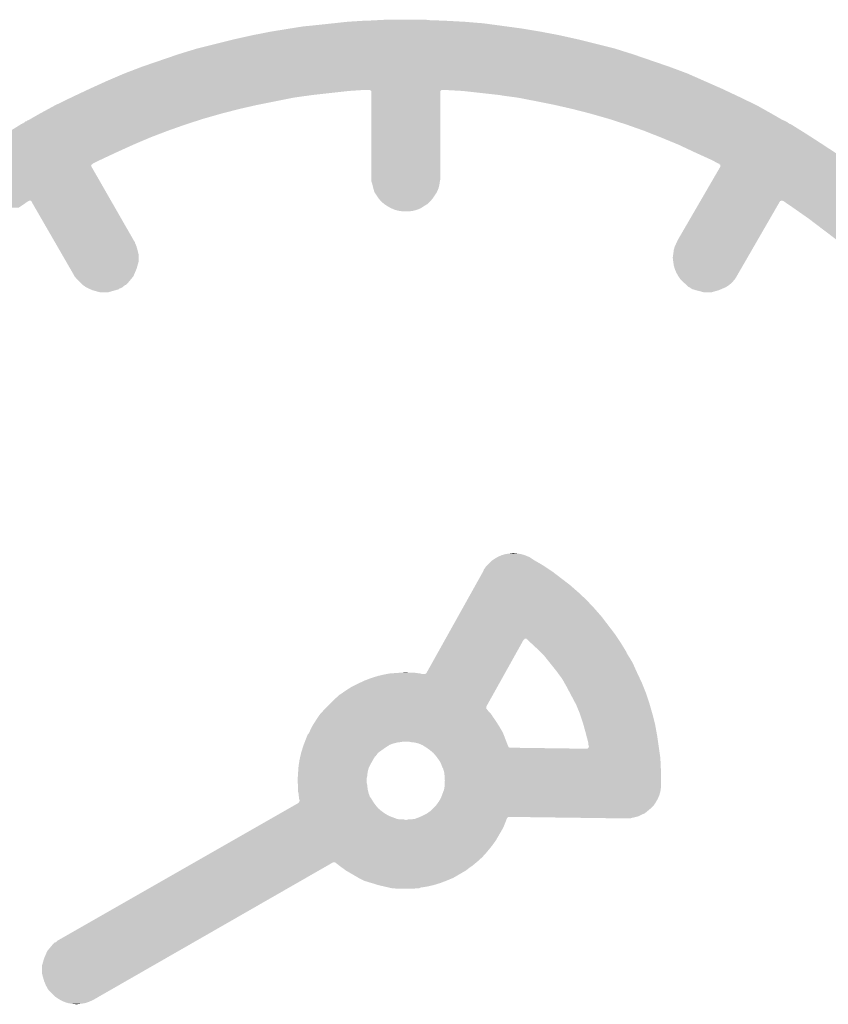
# Model space of a CAD drawing. Extents: x -1.3 to 24.2, y -3.9 to 39.2.
# Tile 22 of 34: x 9.5 to 13.5, y 14.1 to 19. Entities that reach past the tile are written whole.
import ezdxf

# ---------------------------------------------------------------- set-up
doc = ezdxf.new("R2010")
doc.units = 0
doc.layers.add('PRESSURE_24_CLICK_V100_GTO', color=14, linetype='CONTINUOUS')

msp = doc.modelspace()

# ---------------------------------------------------------------- linework, layer by layer
at = {"layer": 'PRESSURE_24_CLICK_V100_GTO'}
for points in [[(10.72134, 18.92808), (10.81532, 18.94332), (12.04468, 18.92808), (11.95324, 18.94332)], [(10.81532, 18.94332), (10.878818, 18.95348), (11.95324, 18.94332), (11.878056, 18.95348)], [(10.878818, 18.95348), (10.90676, 18.95602), (11.878056, 18.95348), (11.85926, 18.95602)], [(10.90676, 18.95602), (11.00328, 18.96618), (11.85926, 18.95602), (11.784076, 18.96618)], [(11.00328, 18.96618), (11.026774, 18.96872), (11.784076, 18.96618), (11.76528, 18.96872)], [(11.026774, 18.96872), (11.09726, 18.97634), (11.76528, 18.96872), (11.6713, 18.97634)], [(11.09726, 18.97634), (11.178538, 18.98142), (11.6713, 18.97634), (11.57732, 18.98142)], [(11.19124, 18.98142), (11.239498, 18.98396), (11.57732, 18.98142), (11.5062, 18.98396)], [(11.239498, 18.98396), (11.287758, 18.9865), (11.503662, 18.98396), (11.4808, 18.9865)], [(10.53846, 18.88998), (10.6299, 18.9103), (12.2301, 18.88998), (12.13866, 18.9103)], [(10.6299, 18.9103), (10.72134, 18.92808), (12.13866, 18.9103), (12.04468, 18.92808)], [(10.26414, 18.81632), (10.35558, 18.84426), (12.50188, 18.81632), (12.412978, 18.84426)], [(10.35558, 18.84426), (10.53846, 18.88998), (12.412978, 18.84426), (12.2301, 18.88998)], [(10.08634, 18.75536), (10.26414, 18.81632), (12.67968, 18.75536), (12.50188, 18.81632)], [(9.99998, 18.72234), (10.08634, 18.75536), (12.768578, 18.72234), (12.67968, 18.75536)], [(9.91108, 18.68424), (9.99998, 18.72234), (12.85494, 18.68424), (12.768578, 18.72234)], [(9.82726, 18.64614), (9.91108, 18.68424), (12.9413, 18.64614), (12.85494, 18.68424)], [(9.662318, 18.5674), (9.73566, 18.60296), (10.65276, 18.5674), (10.830562, 18.60296)], [(9.73566, 18.60296), (9.7409, 18.6055), (10.830562, 18.60296), (10.848848, 18.6055)], [(9.7409, 18.6055), (9.76249, 18.61566), (10.848848, 18.6055), (10.922, 18.61566)], [(9.76249, 18.61566), (9.80567, 18.63598), (10.922, 18.61566), (11.10488, 18.63598)], [(9.80567, 18.63598), (9.816464, 18.64106), (11.10488, 18.63598), (11.18108, 18.64106)], [(9.816464, 18.64106), (9.82726, 18.64614), (12.952096, 18.64106), (12.9413, 18.64614)], [(11.209, 18.641054), (11.208998, 18.64106), (11.559534, 18.641054), (11.572242, 18.64106)], [(11.20902, 18.638542), (11.209, 18.641054), (11.557024, 18.638542), (11.559534, 18.641054)], [(11.211538, 18.63852), (11.20902, 18.638542), (11.557002, 18.63852), (11.557024, 18.638542)], [(11.21156, 18.636002), (11.211538, 18.63852), (11.554486, 18.636002), (11.557002, 18.63852)], [(11.214078, 18.63598), (11.21156, 18.636002), (11.554464, 18.63598), (11.554486, 18.636002)], [(11.21408, 18.635974), (11.214078, 18.63598), (11.55446, 18.635974), (11.554464, 18.63598)], [(11.2141, 18.204178), (11.21408, 18.635974), (11.55446, 18.204178), (11.55446, 18.635974)], [(11.66368, 18.63598), (11.572242, 18.64106), (12.96289, 18.63598), (12.952096, 18.64106)], [(11.84656, 18.61566), (11.66368, 18.63598), (13.00607, 18.61566), (12.96289, 18.63598)], [(11.859262, 18.61312), (11.84656, 18.61566), (13.011468, 18.61312), (13.00607, 18.61566)], [(11.916412, 18.6055), (11.859262, 18.61312), (13.02766, 18.6055), (13.011468, 18.61312)], [(11.93546, 18.60296), (11.916412, 18.6055), (13.0329, 18.60296), (13.02766, 18.6055)], [(12.0269, 18.58518), (11.93546, 18.60296), (13.06957, 18.58518), (13.0329, 18.60296)], [(9.624482, 18.54708), (9.65708, 18.56486), (10.56386, 18.54708), (10.641646, 18.56486)], [(9.65708, 18.56486), (9.662318, 18.5674), (10.641646, 18.56486), (10.65276, 18.5674)], [(12.1158, 18.5674), (12.0269, 18.58518), (13.10624, 18.5674), (13.06957, 18.58518)], [(12.126914, 18.56486), (12.1158, 18.5674), (13.111478, 18.56486), (13.10624, 18.5674)], [(12.2047, 18.54708), (12.126914, 18.56486), (13.143088, 18.54708), (13.111478, 18.56486)], [(9.538162, 18.49882), (9.57326, 18.51914), (10.38606, 18.49882), (10.45718, 18.51914)], [(9.57326, 18.51914), (9.582572, 18.52422), (10.45718, 18.51914), (10.47496, 18.52422)], [(9.582572, 18.52422), (9.624482, 18.54708), (10.47496, 18.52422), (10.56386, 18.54708)], [(12.2936, 18.52422), (12.2047, 18.54708), (13.18373, 18.52422), (13.143088, 18.54708)], [(12.31138, 18.51914), (12.2936, 18.52422), (13.19276, 18.51914), (13.18373, 18.52422)], [(12.3825, 18.49882), (12.31138, 18.51914), (13.227862, 18.49882), (13.19276, 18.51914)], [(9.43915, 18.4404), (9.487918, 18.47088), (10.21334, 18.4404), (10.2997, 18.47088)], [(9.487918, 18.47088), (9.491984, 18.47342), (10.2997, 18.47088), (10.30755, 18.47342)], [(9.491984, 18.47342), (9.494526, 18.473426), (10.30755, 18.47342), (10.307568, 18.473426)], [(9.494526, 18.473426), (9.497066, 18.47596), (10.307568, 18.473426), (10.3154, 18.47596)], [(9.497066, 18.47596), (9.499606, 18.475966), (10.3154, 18.47596), (10.31542, 18.475966)], [(9.499606, 18.475966), (9.502144, 18.478502), (10.31542, 18.475966), (10.323258, 18.478502)], [(9.502144, 18.478502), (9.50722, 18.481042), (10.323258, 18.478502), (10.331108, 18.481042)], [(9.50722, 18.481042), (9.512306, 18.48612), (10.331108, 18.481042), (10.346804, 18.48612)], [(9.512306, 18.48612), (9.51738, 18.486142), (10.346804, 18.48612), (10.346872, 18.486142)], [(9.51738, 18.486142), (9.517402, 18.48866), (10.346872, 18.486142), (10.354656, 18.48866)], [(9.517402, 18.48866), (9.519926, 18.488666), (10.354656, 18.48866), (10.354674, 18.488666)], [(9.519926, 18.488666), (9.522466, 18.4912), (10.354674, 18.488666), (10.362506, 18.4912)], [(9.522466, 18.4912), (9.525004, 18.491202), (10.362506, 18.4912), (10.362512, 18.491202)], [(9.525004, 18.491202), (9.538162, 18.49882), (10.362512, 18.491202), (10.38606, 18.49882)], [(12.406054, 18.4912), (12.3825, 18.49882), (13.241024, 18.4912), (13.227862, 18.49882)], [(12.406122, 18.491178), (12.406054, 18.4912), (13.2461, 18.491178), (13.241024, 18.4912)], [(12.413904, 18.48866), (12.406122, 18.491178), (13.246122, 18.48866), (13.2461, 18.491178)], [(12.413972, 18.488638), (12.413904, 18.48866), (13.25118, 18.488638), (13.246122, 18.48866)], [(12.421756, 18.48612), (12.413972, 18.488638), (13.251202, 18.48612), (13.25118, 18.488638)], [(12.421824, 18.486098), (12.421756, 18.48612), (13.25626, 18.486098), (13.251202, 18.48612)], [(12.429606, 18.48358), (12.421824, 18.486098), (13.256282, 18.48358), (13.25626, 18.486098)], [(12.429624, 18.483574), (12.429606, 18.48358), (13.258806, 18.483574), (13.256282, 18.48358)], [(12.437458, 18.48104), (12.429624, 18.483574), (13.261346, 18.48104), (13.258806, 18.483574)], [(12.437526, 18.481018), (12.437458, 18.48104), (13.26388, 18.481018), (13.261346, 18.48104)], [(12.445308, 18.4785), (12.437526, 18.481018), (13.263902, 18.4785), (13.26388, 18.481018)], [(12.445326, 18.478494), (12.445308, 18.4785), (13.266426, 18.478494), (13.263902, 18.4785)], [(12.45316, 18.47596), (12.445326, 18.478494), (13.268966, 18.47596), (13.266426, 18.478494)], [(12.453228, 18.475938), (12.45316, 18.47596), (13.2715, 18.475938), (13.268966, 18.47596)], [(12.46101, 18.47342), (12.453228, 18.475938), (13.271522, 18.47342), (13.2715, 18.475938)], [(12.461022, 18.473416), (12.46101, 18.47342), (13.276584, 18.473416), (13.271522, 18.47342)], [(12.46886, 18.47088), (12.461022, 18.473416), (13.280642, 18.47088), (13.276584, 18.473416)], [(12.55522, 18.4404), (12.46886, 18.47088), (13.329412, 18.4404), (13.280642, 18.47088)], [(9.32942, 18.37182), (9.386316, 18.40738), (10.04316, 18.37182), (10.12698, 18.40738)], [(9.386316, 18.40738), (9.43915, 18.4404), (10.12698, 18.40738), (10.21334, 18.4404)], [(12.600354, 18.42262), (12.55522, 18.4404), (13.35786, 18.42262), (13.329412, 18.4404)], [(12.63904, 18.40738), (12.600354, 18.42262), (13.381482, 18.40738), (13.35786, 18.42262)], [(12.7254, 18.37182), (12.63904, 18.40738), (13.4366, 18.37182), (13.381482, 18.40738)], [(9.273176, 18.33372), (9.32942, 18.37182), (9.95934, 18.33372), (10.04316, 18.37182)], [(12.80668, 18.33372), (12.7254, 18.37182), (13.494656, 18.33372), (13.4366, 18.37182)], [(9.218468, 18.29562), (9.25068, 18.31848), (9.87806, 18.29562), (9.926828, 18.31848)], [(9.25068, 18.31848), (9.273176, 18.33372), (9.926828, 18.31848), (9.95934, 18.33372)], [(12.84021, 18.31848), (12.80668, 18.33372), (13.517878, 18.31848), (13.494656, 18.33372)], [(12.890502, 18.29562), (12.84021, 18.31848), (13.549052, 18.29562), (13.517878, 18.31848)], [(9.09574, 18.20418), (9.171934, 18.262596), (9.87092, 18.20418), (9.837422, 18.262596)], [(9.171934, 18.262596), (9.17194, 18.2626), (9.837422, 18.262596), (9.837422, 18.2626)], [(9.17194, 18.2626), (9.175488, 18.265118), (9.837422, 18.2626), (9.83742, 18.265118)], [(9.175488, 18.265118), (9.175518, 18.26514), (9.83742, 18.265118), (9.834902, 18.26514)], [(9.175518, 18.26514), (9.182646, 18.270198), (9.834902, 18.26514), (9.83488, 18.270198)], [(9.182646, 18.270198), (9.182676, 18.27022), (9.83488, 18.270198), (9.837398, 18.27022)], [(9.182676, 18.27022), (9.189804, 18.275278), (9.837398, 18.27022), (9.83742, 18.275278)], [(9.189804, 18.275278), (9.189834, 18.2753), (9.83742, 18.275278), (9.839954, 18.2753)], [(9.189834, 18.2753), (9.19341, 18.277838), (9.839954, 18.2753), (9.8425, 18.277838)], [(9.19341, 18.277838), (9.218468, 18.29562), (9.8425, 18.277838), (9.87806, 18.29562)], [(12.86332, 18.14576), (12.931136, 18.2626), (13.74648, 18.14576), (13.59408, 18.2626)], [(12.923516, 18.277842), (12.890502, 18.29562), (13.573296, 18.277842), (13.549052, 18.29562)], [(12.926038, 18.27784), (12.923516, 18.277842), (13.573298, 18.27784), (13.573296, 18.277842)], [(12.92606, 18.275322), (12.926038, 18.27784), (13.576732, 18.275322), (13.573298, 18.27784)], [(12.928578, 18.2753), (12.92606, 18.275322), (13.576762, 18.2753), (13.576732, 18.275322)], [(12.9286, 18.272782), (12.928578, 18.2753), (13.580196, 18.272782), (13.576762, 18.2753)], [(12.931118, 18.27276), (12.9286, 18.272782), (13.580226, 18.27276), (13.580196, 18.272782)], [(12.93114, 18.262604), (12.931118, 18.27276), (13.594076, 18.262604), (13.580226, 18.27276)], [(12.931136, 18.2626), (12.93114, 18.262604), (13.59408, 18.2626), (13.594076, 18.262604)], [(9.02208, 18.14576), (9.09574, 18.20418), (9.90442, 18.14576), (9.87092, 18.20418)], [(11.2141, 18.194018), (11.2141, 18.204178), (11.55192, 18.194018), (11.55446, 18.204178)], [(11.2141, 18.191484), (11.2141, 18.194018), (11.551556, 18.191484), (11.55192, 18.194018)], [(11.21918, 18.17624), (11.2141, 18.191484), (11.54938, 18.17624), (11.551556, 18.191484)], [(11.21918, 18.176238), (11.21918, 18.17624), (11.549378, 18.176238), (11.54938, 18.17624)], [(11.22426, 18.15592), (11.21918, 18.176238), (11.544298, 18.15592), (11.549378, 18.176238)], [(8.963764, 18.0975), (9.02208, 18.14576), (9.932094, 18.0975), (9.90442, 18.14576)], [(11.224262, 18.155918), (11.22426, 18.15592), (11.544298, 18.155918), (11.544298, 18.15592)], [(11.229338, 18.13814), (11.224262, 18.155918), (11.536678, 18.13814), (11.544298, 18.155918)], [(11.22934, 18.138138), (11.229338, 18.13814), (11.536678, 18.138138), (11.536678, 18.13814)], [(11.24966, 18.10766), (11.22934, 18.138138), (11.51636, 18.10766), (11.536678, 18.138138)], [(12.83531, 18.0975), (12.86332, 18.14576), (13.804796, 18.0975), (13.74648, 18.14576)], [(8.922816, 18.06194), (8.94842, 18.0848), (9.47928, 18.06194), (9.51269, 18.0848)], [(8.94842, 18.0848), (8.96069, 18.094956), (9.51269, 18.0848), (9.527534, 18.094956)], [(8.96069, 18.094956), (8.960696, 18.09496), (9.527534, 18.094956), (9.530074, 18.09496)], [(8.960696, 18.09496), (8.963758, 18.097494), (9.530074, 18.09496), (9.532614, 18.097494)], [(8.963758, 18.097494), (8.963764, 18.0975), (9.532614, 18.097494), (9.535154, 18.0975)], [(9.537694, 18.094966), (9.535154, 18.0975), (9.933546, 18.094966), (9.932094, 18.0975)], [(9.540218, 18.09496), (9.537694, 18.094966), (9.93355, 18.09496), (9.933546, 18.094966)], [(9.54024, 18.092442), (9.540218, 18.09496), (9.934994, 18.092442), (9.93355, 18.09496)], [(9.542758, 18.09242), (9.54024, 18.092442), (9.935006, 18.09242), (9.934994, 18.092442)], [(9.54278, 18.089884), (9.542758, 18.09242), (9.93646, 18.089884), (9.935006, 18.09242)], [(9.652788, 17.89938), (9.54278, 18.089884), (10.0457, 17.89938), (9.93646, 18.089884)], [(11.262358, 18.092422), (11.24966, 18.10766), (11.503662, 18.092422), (11.51636, 18.10766)], [(11.2776, 18.07972), (11.262358, 18.092422), (11.49096, 18.07972), (11.503662, 18.092422)], [(11.277604, 18.079718), (11.2776, 18.07972), (11.490958, 18.079718), (11.49096, 18.07972)], [(11.29284, 18.06956), (11.277604, 18.079718), (11.47318, 18.06956), (11.490958, 18.079718)], [(11.310618, 18.0594), (11.29284, 18.06956), (11.45794, 18.0594), (11.47318, 18.06956)], [(12.72032, 17.899382), (12.830886, 18.089878), (13.113232, 17.899382), (13.223238, 18.089878)], [(12.830886, 18.089878), (12.832358, 18.092414), (13.223238, 18.089878), (13.225774, 18.092414)], [(12.832358, 18.092414), (12.833822, 18.094938), (13.225774, 18.092414), (13.22578, 18.094938)], [(12.833822, 18.094938), (12.833836, 18.09496), (13.22578, 18.094938), (13.230854, 18.09496)], [(12.833836, 18.09496), (12.835306, 18.097494), (13.230854, 18.09496), (13.233394, 18.097494)], [(12.835306, 18.097494), (12.83531, 18.0975), (13.233394, 18.097494), (13.235918, 18.0975)], [(13.23594, 18.094982), (13.235918, 18.0975), (13.807838, 18.094982), (13.804796, 18.0975)], [(13.241016, 18.09496), (13.23594, 18.094982), (13.807864, 18.09496), (13.807838, 18.094982)], [(13.255868, 18.0848), (13.241016, 18.09496), (13.82014, 18.0848), (13.807864, 18.09496)], [(13.28928, 18.06194), (13.255868, 18.0848), (13.845744, 18.06194), (13.82014, 18.0848)], [(11.328398, 18.05178), (11.310618, 18.0594), (11.440164, 18.05178), (11.45794, 18.0594)], [(11.328406, 18.051778), (11.328398, 18.05178), (11.44016, 18.051778), (11.440164, 18.05178)], [(11.346178, 18.0467), (11.328406, 18.051778), (11.422378, 18.0467), (11.44016, 18.051778)], [(11.36396, 18.04416), (11.346178, 18.0467), (11.404598, 18.04416), (11.422378, 18.0467)], [(13.347338, 18.0213), (13.28928, 18.06194), (13.89126, 18.0213), (13.845744, 18.06194)], [(13.36548, 18.0086), (13.347338, 18.0213), (13.90445, 18.0086), (13.89126, 18.0213)], [(13.5128, 17.89684), (13.36548, 18.0086), (14.020508, 17.89684), (13.90445, 18.0086)], [(9.657192, 17.891756), (9.652788, 17.89938), (10.05078, 17.891756), (10.0457, 17.89938)], [(9.658658, 17.889216), (9.657192, 17.891756), (10.050782, 17.889216), (10.05078, 17.891756)], [(9.668922, 17.87144), (9.658658, 17.889216), (10.058402, 17.87144), (10.050782, 17.889216)], [(12.70762, 17.87144), (12.7127, 17.881602), (13.097098, 17.87144), (13.102966, 17.881602)], [(12.7127, 17.881602), (12.715244, 17.889222), (13.102966, 17.881602), (13.107366, 17.889222)], [(12.715244, 17.889222), (12.71778, 17.891764), (13.107366, 17.889222), (13.108834, 17.891764)], [(12.71778, 17.891764), (12.72032, 17.899382), (13.108834, 17.891764), (13.113232, 17.899382)], [(9.67919, 17.85366), (9.668922, 17.87144), (10.06348, 17.85366), (10.058402, 17.87144)], [(9.690924, 17.833338), (9.67919, 17.85366), (10.06856, 17.833338), (10.06348, 17.85366)], [(9.712928, 17.795236), (9.690924, 17.833338), (10.06856, 17.795236), (10.06856, 17.833338)], [(12.69746, 17.815562), (12.7, 17.83334), (13.06483, 17.815562), (13.075096, 17.83334)], [(12.7, 17.83334), (12.70254, 17.853662), (13.075096, 17.83334), (13.086832, 17.853662)], [(12.70254, 17.853662), (12.70762, 17.87144), (13.086832, 17.853662), (13.097098, 17.87144)], [(9.73346, 17.759678), (9.712928, 17.795236), (10.0584, 17.759678), (10.06856, 17.795236)], [(12.7, 17.79524), (12.69746, 17.815562), (13.053094, 17.79524), (13.06483, 17.815562)], [(12.70254, 17.777462), (12.7, 17.79524), (13.042828, 17.777462), (13.053094, 17.79524)], [(12.707618, 17.75968), (12.70254, 17.777462), (13.03256, 17.75968), (13.042828, 17.777462)], [(9.75106, 17.729198), (9.73346, 17.759678), (10.045334, 17.729198), (10.0584, 17.759678)], [(9.753598, 17.724124), (9.75106, 17.729198), (10.043158, 17.724124), (10.045334, 17.729198)], [(12.71524, 17.7419), (12.707618, 17.75968), (13.022292, 17.7419), (13.03256, 17.75968)], [(12.722498, 17.7292), (12.71524, 17.7419), (13.01496, 17.7292), (13.022292, 17.7419)], [(12.725402, 17.724118), (12.722498, 17.7292), (13.012418, 17.724118), (13.01496, 17.7292)], [(9.753602, 17.72412), (9.753598, 17.724124), (10.043158, 17.72412), (10.043158, 17.724124)], [(9.756138, 17.72158), (9.753602, 17.72412), (10.04104, 17.72158), (10.043158, 17.72412)], [(9.76376, 17.711422), (9.756138, 17.72158), (10.032576, 17.711422), (10.04104, 17.72158)], [(9.78154, 17.693642), (9.76376, 17.711422), (10.017762, 17.693642), (10.032576, 17.711422)], [(9.791698, 17.683482), (9.78154, 17.693642), (10.007596, 17.683482), (10.017762, 17.693642)], [(9.795258, 17.68094), (9.791698, 17.683482), (10.005054, 17.68094), (10.007596, 17.683482)], [(9.795264, 17.680936), (9.795258, 17.68094), (10.002514, 17.680936), (10.005054, 17.68094)], [(9.80593, 17.673318), (9.795264, 17.680936), (9.99236, 17.673318), (10.002514, 17.680936)], [(12.73556, 17.70888), (12.725402, 17.724118), (13.00226, 17.70888), (13.012418, 17.724118)], [(12.748262, 17.696178), (12.73556, 17.70888), (12.991674, 17.696178), (13.00226, 17.70888)], [(12.751312, 17.693638), (12.748262, 17.696178), (12.989558, 17.693638), (12.991674, 17.696178)], [(12.7635, 17.68348), (12.751312, 17.693638), (12.977368, 17.68348), (12.989558, 17.693638)], [(12.76604, 17.68094), (12.7635, 17.68348), (12.97432, 17.68094), (12.977368, 17.68348)], [(12.776194, 17.670786), (12.76604, 17.68094), (12.959088, 17.670786), (12.97432, 17.68094)], [(9.80948, 17.670782), (9.80593, 17.673318), (9.98982, 17.670782), (9.99236, 17.673318)], [(9.809488, 17.670778), (9.80948, 17.670782), (9.989816, 17.670778), (9.98982, 17.670782)], [(9.819642, 17.6657), (9.809488, 17.670778), (9.979658, 17.6657), (9.989816, 17.670778)], [(9.82472, 17.66316), (9.819642, 17.6657), (9.972086, 17.66316), (9.979658, 17.6657)], [(9.824758, 17.663144), (9.82472, 17.66316), (9.97204, 17.663144), (9.972086, 17.66316)], [(9.830656, 17.660616), (9.824758, 17.663144), (9.972024, 17.660616), (9.97204, 17.663144)], [(9.842498, 17.65554), (9.830656, 17.660616), (9.954258, 17.65554), (9.972024, 17.660616)], [(9.86028, 17.65046), (9.842498, 17.65554), (9.936478, 17.65046), (9.954258, 17.65554)], [(9.880598, 17.64538), (9.86028, 17.65046), (9.918698, 17.64538), (9.936478, 17.65046)], [(12.778736, 17.67078), (12.776194, 17.670786), (12.95908, 17.67078), (12.959088, 17.670786)], [(12.793974, 17.660624), (12.778736, 17.67078), (12.935384, 17.660624), (12.95908, 17.67078)], [(12.796516, 17.66062), (12.793974, 17.660624), (12.935376, 17.66062), (12.935384, 17.660624)], [(12.811762, 17.65554), (12.796516, 17.66062), (12.923524, 17.65554), (12.935376, 17.66062)], [(12.81177, 17.655538), (12.811762, 17.65554), (12.92352, 17.655538), (12.923524, 17.65554)], [(12.83208, 17.65046), (12.81177, 17.655538), (12.905742, 17.65046), (12.92352, 17.655538)], [(12.849856, 17.64538), (12.83208, 17.65046), (12.887958, 17.64538), (12.905742, 17.65046)], [(11.783062, 16.301722), (11.80592, 16.32458), (12.05992, 16.301722), (12.020434, 16.32458)], [(11.80592, 16.32458), (11.81354, 16.32966), (12.020434, 16.32458), (12.011658, 16.32966)], [(11.81354, 16.32966), (11.821158, 16.334738), (12.011658, 16.32966), (12.004042, 16.334738)], [(11.821158, 16.334738), (11.838932, 16.344896), (12.004042, 16.334738), (11.988806, 16.344896)], [(11.838932, 16.344896), (11.83894, 16.3449), (11.988806, 16.344896), (11.986264, 16.3449)], [(11.83894, 16.3449), (11.856714, 16.35252), (11.986264, 16.3449), (11.968482, 16.35252)], [(11.856714, 16.35252), (11.85672, 16.352522), (11.968482, 16.35252), (11.968476, 16.352522)], [(11.85672, 16.352522), (11.874502, 16.3576), (11.968476, 16.352522), (11.950702, 16.3576)], [(11.874502, 16.3576), (11.89482, 16.36014), (11.950702, 16.3576), (11.93292, 16.36014)], [(11.89482, 16.36014), (11.912602, 16.36268), (11.93292, 16.36014), (11.912602, 16.36268)], [(11.76528, 16.273782), (11.767822, 16.281402), (12.101828, 16.273782), (12.0904, 16.281402)], [(11.767822, 16.281402), (11.780522, 16.299182), (12.0904, 16.281402), (12.06373, 16.299182)], [(11.780522, 16.299182), (11.783062, 16.301722), (12.06373, 16.299182), (12.05992, 16.301722)], [(11.726984, 16.2052), (11.76386, 16.27124), (12.192, 16.2052), (12.10564, 16.27124)], [(11.76386, 16.27124), (11.76528, 16.273782), (12.10564, 16.27124), (12.101828, 16.273782)], [(11.70713, 16.16964), (11.726984, 16.2052), (12.23264, 16.16964), (12.192, 16.2052)], [(11.663162, 16.0909), (11.685856, 16.13154), (12.31138, 16.0909), (12.27328, 16.13154)], [(11.685856, 16.13154), (11.70713, 16.16964), (12.27328, 16.13154), (12.23264, 16.16964)], [(11.640472, 16.050262), (11.663162, 16.0909), (12.34694, 16.050262), (12.31138, 16.0909)], [(11.59225, 15.9639), (11.640472, 16.050262), (12.41298, 15.9639), (12.34694, 16.050262)], [(11.576662, 15.935982), (11.578068, 15.9385), (11.96594, 15.935982), (11.965962, 15.9385)], [(11.578068, 15.9385), (11.57808, 15.938522), (11.965962, 15.9385), (11.96848, 15.938522)], [(11.57808, 15.938522), (11.579486, 15.94104), (11.96848, 15.938522), (11.968502, 15.94104)], [(11.579486, 15.94104), (11.59225, 15.9639), (12.42822, 15.94104), (12.41298, 15.9639)], [(11.97864, 15.941018), (11.97356, 15.94104), (12.428236, 15.941018), (12.42822, 15.94104)], [(11.978662, 15.9385), (11.97864, 15.941018), (12.429914, 15.9385), (12.428236, 15.941018)], [(11.981186, 15.938494), (11.978662, 15.9385), (12.429918, 15.938494), (12.429914, 15.9385)], [(11.99642, 15.92326), (11.981186, 15.938494), (12.440074, 15.92326), (12.429918, 15.938494)], [(11.485882, 15.773402), (11.576648, 15.93596), (11.872678, 15.773402), (11.963414, 15.93596)], [(11.576648, 15.93596), (11.576662, 15.935982), (11.963414, 15.93596), (11.96594, 15.935982)], [(12.001892, 15.91818), (11.99642, 15.92326), (12.44346, 15.91818), (12.440074, 15.92326)], [(12.03198, 15.89024), (12.001892, 15.91818), (12.460534, 15.89024), (12.44346, 15.91818)], [(12.049764, 15.872456), (12.03198, 15.89024), (12.4714, 15.872456), (12.460534, 15.89024)], [(12.052304, 15.869916), (12.049764, 15.872456), (12.471402, 15.869916), (12.4714, 15.872456)], [(12.065002, 15.857218), (12.052304, 15.869916), (12.479162, 15.857218), (12.471402, 15.869916)], [(12.091418, 15.824198), (12.065002, 15.857218), (12.49934, 15.824198), (12.479162, 15.857218)], [(12.12596, 15.78102), (12.091418, 15.824198), (12.518772, 15.78102), (12.49934, 15.824198)], [(11.18108, 15.7353), (11.214098, 15.748), (11.85141, 15.7353), (11.858498, 15.748)], [(11.214098, 15.748), (11.24712, 15.75816), (11.858498, 15.748), (11.86417, 15.75816)], [(11.24712, 15.75816), (11.28014, 15.76578), (11.86417, 15.75816), (11.868424, 15.76578)], [(11.28014, 15.76578), (11.29411, 15.76832), (11.868424, 15.76578), (11.869842, 15.76832)], [(11.29411, 15.76832), (11.30807, 15.770858), (11.460484, 15.76832), (11.452862, 15.770858)], [(11.30807, 15.770858), (11.308082, 15.77086), (11.452862, 15.770858), (11.447782, 15.77086)], [(11.31316, 15.77086), (11.348718, 15.7734), (11.447782, 15.77086), (11.43, 15.7734)], [(11.3538, 15.7734), (11.381738, 15.77594), (11.407142, 15.7734), (11.38428, 15.77594)], [(11.460484, 15.76832), (11.4808, 15.768342), (11.869842, 15.76832), (11.869854, 15.768342)], [(11.4808, 15.768342), (11.480822, 15.77086), (11.869854, 15.768342), (11.871258, 15.77086)], [(11.480822, 15.77086), (11.483346, 15.770866), (11.871258, 15.77086), (11.871262, 15.770866)], [(11.483346, 15.770866), (11.485882, 15.773402), (11.871262, 15.770866), (11.872678, 15.773402)], [(12.13155, 15.7734), (12.12596, 15.78102), (12.5222, 15.7734), (12.518772, 15.78102)], [(12.153902, 15.74292), (12.13155, 15.7734), (12.536638, 15.74292), (12.5222, 15.7734)], [(12.163904, 15.72514), (12.153902, 15.74292), (12.54506, 15.72514), (12.536638, 15.74292)], [(11.08964, 15.68704), (11.117582, 15.70482), (11.824472, 15.68704), (11.834398, 15.70482)], [(11.117582, 15.70482), (11.14806, 15.72006), (11.834398, 15.70482), (11.842904, 15.72006)], [(11.14806, 15.72006), (11.18108, 15.7353), (11.842904, 15.72006), (11.85141, 15.7353)], [(12.17676, 15.70228), (12.163904, 15.72514), (12.554206, 15.70228), (12.54506, 15.72514)], [(12.191552, 15.674342), (12.17676, 15.70228), (12.56538, 15.674342), (12.554206, 15.70228)], [(11.03376, 15.64386), (11.059164, 15.666722), (11.80037, 15.64386), (11.813132, 15.666722)], [(11.059164, 15.666722), (11.06424, 15.669262), (11.813132, 15.666722), (11.81455, 15.669262)], [(11.06424, 15.669262), (11.08964, 15.68704), (11.81455, 15.669262), (11.824472, 15.68704)], [(12.219792, 15.621), (12.191552, 15.674342), (12.58316, 15.621), (12.56538, 15.674342)], [(10.985522, 15.595622), (10.998194, 15.608294), (11.78052, 15.595622), (11.78052, 15.608294)], [(10.998194, 15.608294), (11.03376, 15.64386), (11.78052, 15.608294), (11.80037, 15.64386)], [(12.22248, 15.615922), (12.219792, 15.621), (12.584612, 15.615922), (12.58316, 15.621)], [(12.24026, 15.572742), (12.22248, 15.615922), (12.596948, 15.572742), (12.584612, 15.615922)], [(10.93978, 15.53718), (10.956714, 15.562582), (11.82624, 15.53718), (11.80846, 15.562582)], [(10.956714, 15.562582), (10.9601, 15.56766), (11.80846, 15.562582), (11.805918, 15.56766)], [(10.9601, 15.56766), (10.960102, 15.567662), (11.805918, 15.56766), (11.805918, 15.567662)], [(10.960102, 15.567662), (10.98296, 15.59306), (11.805918, 15.567662), (11.783066, 15.59306)], [(10.98296, 15.59306), (10.982966, 15.593066), (11.783066, 15.59306), (11.78306, 15.593066)], [(10.982966, 15.593066), (10.9855, 15.5956), (11.78306, 15.593066), (11.783038, 15.5956)], [(10.9855, 15.5956), (10.985522, 15.595622), (11.783038, 15.5956), (11.78052, 15.595622)], [(12.241954, 15.56766), (12.24026, 15.572742), (12.5984, 15.56766), (12.596948, 15.572742)], [(12.255498, 15.52702), (12.241954, 15.56766), (12.60856, 15.52702), (12.5984, 15.56766)], [(10.907932, 15.478762), (10.922002, 15.50924), (11.8618, 15.478762), (11.84402, 15.50924)], [(10.922002, 15.50924), (10.93978, 15.53718), (11.84402, 15.50924), (11.82624, 15.53718)], [(12.258322, 15.51686), (12.255498, 15.52702), (12.6111, 15.51686), (12.60856, 15.52702)], [(12.2682, 15.4813), (12.258322, 15.51686), (12.617566, 15.4813), (12.6111, 15.51686)], [(10.89152, 15.44574), (10.901684, 15.47114), (11.874502, 15.44574), (11.864732, 15.47114)], [(10.901684, 15.47114), (10.906762, 15.476224), (11.864732, 15.47114), (11.862778, 15.476224)], [(10.906762, 15.476224), (10.907932, 15.478762), (11.862778, 15.476224), (11.8618, 15.478762)], [(12.273548, 15.46098), (12.2682, 15.4813), (12.62126, 15.46098), (12.617566, 15.4813)], [(12.2809, 15.433038), (12.273548, 15.46098), (12.625252, 15.433038), (12.62126, 15.46098)], [(10.86866, 15.379702), (10.876472, 15.4051), (11.247122, 15.379702), (11.28268, 15.4051)], [(10.876472, 15.4051), (10.878818, 15.41272), (11.28268, 15.4051), (11.294112, 15.41272)], [(10.878818, 15.41272), (10.879794, 15.41526), (11.294112, 15.41272), (11.297924, 15.41526)], [(10.879794, 15.41526), (10.879802, 15.415282), (11.297924, 15.41526), (11.30046, 15.415282)], [(10.879802, 15.415282), (10.880772, 15.417804), (11.30046, 15.415282), (11.300474, 15.417804)], [(10.880772, 15.417804), (10.883702, 15.42542), (11.300474, 15.417804), (11.320782, 15.42542)], [(10.883702, 15.42542), (10.885656, 15.4305), (11.320782, 15.42542), (11.341102, 15.4305)], [(10.885656, 15.4305), (10.886634, 15.43304), (11.341102, 15.4305), (11.36142, 15.43304)], [(10.886634, 15.43304), (10.88761, 15.43558), (11.36142, 15.43304), (11.371582, 15.43558)], [(10.88761, 15.43558), (10.89152, 15.44574), (11.87841, 15.43558), (11.874502, 15.44574)], [(11.399524, 15.435578), (11.38428, 15.43558), (11.87841, 15.435578), (11.87841, 15.43558)], [(11.404604, 15.43304), (11.399524, 15.435578), (11.879386, 15.43304), (11.87841, 15.435578)], [(11.42746, 15.4305), (11.404604, 15.43304), (11.880364, 15.4305), (11.879386, 15.43304)], [(11.447782, 15.425418), (11.42746, 15.4305), (11.882318, 15.425418), (11.880364, 15.4305)], [(11.46556, 15.4178), (11.447782, 15.425418), (11.885248, 15.4178), (11.882318, 15.425418)], [(11.47064, 15.415246), (11.46556, 15.4178), (11.88623, 15.415246), (11.885248, 15.4178)], [(11.470662, 15.412724), (11.47064, 15.415246), (11.8872, 15.412724), (11.88623, 15.415246)], [(11.470662, 15.41272), (11.470662, 15.412724), (11.887204, 15.41272), (11.8872, 15.412724)], [(11.47572, 15.412698), (11.470662, 15.41272), (11.887226, 15.412698), (11.887204, 15.41272)], [(11.475742, 15.410186), (11.47572, 15.412698), (11.889734, 15.410186), (11.887226, 15.412698)], [(11.475742, 15.41018), (11.475742, 15.410186), (11.889736, 15.41018), (11.889734, 15.410186)], [(11.478266, 15.410176), (11.475742, 15.41018), (11.889736, 15.410176), (11.889736, 15.41018)], [(11.482038, 15.407662), (11.478266, 15.410176), (11.88974, 15.407662), (11.889736, 15.410176)], [(11.48207, 15.40764), (11.482038, 15.407662), (11.892274, 15.40764), (11.88974, 15.407662)], [(11.485872, 15.405106), (11.48207, 15.40764), (11.894814, 15.405106), (11.892274, 15.40764)], [(11.48588, 15.4051), (11.485872, 15.405106), (11.89736, 15.4051), (11.894814, 15.405106)], [(11.492992, 15.40002), (11.48588, 15.4051), (12.27328, 15.40002), (11.89736, 15.4051)], [(12.280894, 15.40256), (12.283434, 15.405094), (12.629606, 15.40256), (12.629244, 15.405094)], [(12.283444, 15.412716), (12.2809, 15.433038), (12.628156, 15.412716), (12.625252, 15.433038)], [(12.283434, 15.405094), (12.28344, 15.407634), (12.629244, 15.405094), (12.628882, 15.407634)], [(12.28344, 15.407634), (12.285966, 15.410164), (12.628882, 15.407634), (12.62852, 15.410164)], [(12.285966, 15.410164), (12.283444, 15.412716), (12.62852, 15.410164), (12.628156, 15.412716)], [(10.86104, 15.34668), (10.864556, 15.36192), (11.223178, 15.34668), (11.231894, 15.36192)], [(10.864556, 15.36192), (10.864558, 15.361928), (11.231894, 15.36192), (11.234424, 15.361928)], [(10.864558, 15.361928), (10.86866, 15.379698), (11.234424, 15.361928), (11.247118, 15.379698)], [(10.86866, 15.379698), (10.86866, 15.379702), (11.247118, 15.379698), (11.247122, 15.379702)], [(11.50366, 15.3924), (11.492992, 15.40002), (12.631058, 15.3924), (12.62997, 15.40002)], [(11.518902, 15.3797), (11.50366, 15.3924), (12.632872, 15.3797), (12.631058, 15.3924)], [(11.53414, 15.361922), (11.518902, 15.3797), (12.635412, 15.361922), (12.632872, 15.3797)], [(11.539584, 15.3543), (11.53414, 15.361922), (12.6365, 15.3543), (12.635412, 15.361922)], [(12.278338, 15.40002), (12.27836, 15.402538), (12.62997, 15.40002), (12.62961, 15.402538)], [(12.27836, 15.402538), (12.280894, 15.40256), (12.62961, 15.402538), (12.629606, 15.40256)], [(10.855414, 15.306042), (10.85596, 15.31366), (11.2014, 15.306042), (11.205208, 15.31366)], [(10.85596, 15.31366), (10.857912, 15.326358), (11.205208, 15.31366), (11.21156, 15.326358)], [(10.857912, 15.326358), (10.86104, 15.34668), (11.21156, 15.326358), (11.223178, 15.34668)], [(11.54684, 15.34414), (11.539584, 15.3543), (12.636962, 15.34414), (12.6365, 15.3543)], [(11.55192, 15.336518), (11.54684, 15.34414), (12.63731, 15.336518), (12.636962, 15.34414)], [(11.557, 15.32636), (11.55192, 15.336518), (12.63777, 15.32636), (12.63731, 15.336518)], [(11.564624, 15.30604), (11.557, 15.32636), (12.638694, 15.30604), (12.63777, 15.32636)], [(10.851802, 15.255238), (10.852726, 15.265402), (11.19124, 15.255238), (11.19378, 15.265402)], [(10.852726, 15.265402), (10.853188, 15.270482), (11.19378, 15.265402), (11.19378, 15.270482)], [(10.853188, 15.270482), (10.85342, 15.273018), (11.19378, 15.270482), (11.194202, 15.273018)], [(10.85342, 15.2781), (10.853964, 15.28572), (11.195048, 15.2781), (11.19632, 15.28572)], [(10.85342, 15.273018), (10.85342, 15.2781), (11.194202, 15.273018), (11.195048, 15.2781)], [(10.853964, 15.28572), (10.855414, 15.306042), (11.19632, 15.28572), (11.2014, 15.306042)], [(11.567162, 15.303496), (11.564624, 15.30604), (12.63881, 15.303496), (12.638694, 15.30604)], [(11.568612, 15.29842), (11.567162, 15.303496), (12.63904, 15.29842), (12.63881, 15.303496)], [(11.57224, 15.285718), (11.568612, 15.29842), (12.63904, 15.285718), (12.63904, 15.29842)], [(11.57478, 15.265398), (11.57224, 15.285718), (12.63904, 15.265398), (12.63904, 15.285718)], [(11.574782, 15.247616), (11.57478, 15.265398), (12.63904, 15.247616), (12.63904, 15.265398)], [(10.85088, 15.24508), (10.851802, 15.255238), (11.19124, 15.24508), (11.19124, 15.255238)], [(10.85088, 15.242542), (10.85088, 15.24508), (11.19124, 15.242542), (11.19124, 15.24508)], [(10.85201, 15.232382), (10.85088, 15.242542), (11.19124, 15.232382), (11.19124, 15.242542)], [(10.853138, 15.22222), (10.85201, 15.232382), (11.19378, 15.22222), (11.19124, 15.232382)], [(10.85342, 15.21968), (10.853138, 15.22222), (11.194064, 15.21968), (11.19378, 15.22222)], [(10.85342, 15.199362), (10.85342, 15.21968), (11.19632, 15.199362), (11.194064, 15.21968)], [(11.573508, 15.20698), (11.57478, 15.214598), (12.63904, 15.20698), (12.63904, 15.214598)], [(11.57478, 15.242518), (11.577284, 15.24254), (12.63904, 15.242518), (12.63904, 15.24254)], [(11.57478, 15.214598), (11.57478, 15.242518), (12.63904, 15.214598), (12.63904, 15.242518)], [(11.577284, 15.24254), (11.574782, 15.247616), (12.63904, 15.24254), (12.63904, 15.247616)], [(10.85342, 15.189202), (10.85342, 15.199362), (11.19886, 15.189202), (11.19632, 15.199362)], [(10.85596, 15.179042), (10.85342, 15.189202), (11.2014, 15.179042), (11.19886, 15.189202)], [(10.85596, 15.171422), (10.85596, 15.179042), (11.204258, 15.171422), (11.2014, 15.179042)], [(10.8585, 15.161262), (10.85596, 15.171422), (11.208068, 15.161262), (11.204258, 15.171422)], [(10.8585, 15.158734), (10.8585, 15.161262), (11.209016, 15.158734), (11.208068, 15.161262)], [(11.557, 15.158718), (11.56176, 15.171418), (12.625976, 15.158718), (12.63142, 15.171418)], [(11.56176, 15.171418), (11.568428, 15.189198), (12.63142, 15.171418), (12.6365, 15.189198)], [(11.568428, 15.189198), (11.572238, 15.199358), (12.6365, 15.189198), (12.63795, 15.199358)], [(11.572238, 15.199358), (11.573508, 15.20698), (12.63795, 15.199358), (12.63904, 15.20698)], [(10.811466, 15.107922), (10.838146, 15.12316), (11.247118, 15.107922), (11.23442, 15.12316)], [(10.838146, 15.12316), (10.855958, 15.133332), (11.23442, 15.12316), (11.227154, 15.133332)], [(10.855958, 15.133332), (10.855982, 15.13586), (11.227154, 15.133332), (11.225348, 15.13586)], [(10.855982, 15.13586), (10.8585, 15.135882), (11.225348, 15.13586), (11.225332, 15.135882)], [(10.8585, 15.158718), (10.8585, 15.158734), (11.211548, 15.158718), (11.209016, 15.158734)], [(10.8585, 15.153644), (10.8585, 15.158718), (11.214452, 15.153644), (11.211548, 15.158718)], [(10.861038, 15.146022), (10.8585, 15.153644), (11.218812, 15.146022), (11.214452, 15.153644)], [(10.8585, 15.135882), (10.858506, 15.138406), (11.225332, 15.135882), (11.22353, 15.138406)], [(10.858506, 15.138406), (10.861034, 15.14094), (11.22353, 15.138406), (11.221718, 15.14094)], [(10.861034, 15.14094), (10.86104, 15.140946), (11.221718, 15.14094), (11.221716, 15.140946)], [(10.86104, 15.140946), (10.861038, 15.146022), (11.221716, 15.140946), (11.218812, 15.146022)], [(11.5189, 15.10792), (11.531598, 15.120618), (12.59078, 15.10792), (12.603478, 15.120618)], [(11.531598, 15.120618), (11.534138, 15.123158), (12.603478, 15.120618), (12.60517, 15.123158)], [(11.534138, 15.123158), (11.543212, 15.13586), (12.60517, 15.123158), (12.61364, 15.13586)], [(11.543212, 15.13586), (11.54684, 15.140938), (12.61364, 15.13586), (12.616542, 15.140938)], [(11.54684, 15.140938), (11.554096, 15.153638), (12.616542, 15.140938), (12.6238, 15.153638)], [(11.554096, 15.153638), (11.557, 15.158718), (12.6238, 15.153638), (12.625976, 15.158718)], [(10.718072, 15.054582), (10.744754, 15.06982), (11.341098, 15.054582), (11.300458, 15.06982)], [(10.744754, 15.06982), (10.762542, 15.07998), (11.300458, 15.06982), (11.282678, 15.07998)], [(10.762542, 15.07998), (10.784778, 15.09268), (11.282678, 15.07998), (11.2649, 15.09268)], [(10.784778, 15.09268), (10.811466, 15.107922), (11.2649, 15.09268), (11.247118, 15.107922)], [(11.44778, 15.0622), (11.453692, 15.064734), (11.884664, 15.0622), (11.887194, 15.064734)], [(11.453692, 15.064734), (11.453706, 15.06474), (11.887194, 15.064734), (11.89228, 15.06474)], [(11.453706, 15.06474), (11.459628, 15.067278), (12.517122, 15.06474), (12.527278, 15.067278)], [(11.459628, 15.067278), (11.46556, 15.06982), (12.527278, 15.067278), (12.53236, 15.06982)], [(11.46556, 15.06982), (11.475718, 15.0749), (12.53236, 15.06982), (12.54252, 15.0749)], [(11.475718, 15.0749), (11.485878, 15.07998), (12.54252, 15.0749), (12.554372, 15.07998)], [(11.485878, 15.07998), (11.489434, 15.08252), (12.554372, 15.07998), (12.560298, 15.08252)], [(11.489434, 15.08252), (11.50366, 15.09268), (12.560298, 15.08252), (12.57249, 15.09268)], [(11.50366, 15.09268), (11.5189, 15.10792), (12.57249, 15.09268), (12.59078, 15.10792)], [(12.083628, 15.0622), (11.89228, 15.06474), (12.50696, 15.0622), (12.517122, 15.06474)], [(10.638018, 15.00886), (10.669148, 15.02664), (11.8618, 15.00886), (11.86942, 15.02664)], [(10.669148, 15.02664), (10.691386, 15.03934), (11.86942, 15.02664), (11.8745, 15.03934)], [(10.691386, 15.03934), (10.709174, 15.0495), (11.8745, 15.03934), (11.87831, 15.0495)], [(10.709174, 15.0495), (10.713622, 15.05204), (11.384276, 15.0495), (11.374118, 15.05204)], [(10.713622, 15.05204), (10.718072, 15.054582), (11.356338, 15.05204), (11.341098, 15.054582)], [(11.384276, 15.0495), (11.394438, 15.05204), (11.87831, 15.0495), (11.879262, 15.05204)], [(11.404598, 15.05204), (11.427458, 15.05458), (11.879262, 15.05204), (11.880214, 15.05458)], [(11.427458, 15.05458), (11.440968, 15.059646), (11.880214, 15.05458), (11.882116, 15.059646)], [(11.440968, 15.059646), (11.441006, 15.05966), (11.882116, 15.059646), (11.884638, 15.05966)], [(11.441006, 15.05966), (11.447762, 15.062194), (11.884638, 15.05966), (11.88466, 15.062194)], [(11.447762, 15.062194), (11.44778, 15.0622), (11.88466, 15.062194), (11.884664, 15.0622)], [(12.275124, 15.059658), (12.083628, 15.0622), (12.494258, 15.059658), (12.50696, 15.0622)], [(12.46632, 15.05712), (12.275124, 15.059658), (12.489176, 15.05712), (12.494258, 15.059658)], [(10.531278, 14.947898), (10.638018, 15.00886), (11.82624, 14.947898), (11.8618, 15.00886)], [(10.433444, 14.892022), (10.482362, 14.91996), (11.78306, 14.892022), (11.80592, 14.91996)], [(10.482362, 14.91996), (10.531278, 14.947898), (11.80592, 14.91996), (11.82624, 14.947898)], [(10.388968, 14.86662), (10.433444, 14.892022), (11.7602, 14.86662), (11.78306, 14.892022)], [(9.677398, 14.46022), (10.344492, 14.841218), (10.361538, 14.46022), (11.026136, 14.841218)], [(10.344492, 14.841218), (10.344494, 14.84122), (11.026136, 14.841218), (11.036294, 14.84122)], [(10.344494, 14.84122), (10.348946, 14.843762), (11.731692, 14.84122), (11.7348, 14.843762)], [(10.348946, 14.843762), (10.388968, 14.86662), (11.7348, 14.843762), (11.7602, 14.86662)], [(11.03884, 14.838682), (11.036294, 14.84122), (11.72859, 14.838682), (11.731692, 14.84122)], [(11.0617, 14.8209), (11.03884, 14.838682), (11.70686, 14.8209), (11.72859, 14.838682)], [(11.061704, 14.820898), (11.0617, 14.8209), (11.706858, 14.820898), (11.70686, 14.8209)], [(11.065196, 14.818358), (11.061704, 14.820898), (11.70178, 14.818358), (11.706858, 14.820898)], [(11.089638, 14.80058), (11.065196, 14.818358), (11.67892, 14.80058), (11.70178, 14.818358)], [(11.089642, 14.800578), (11.089638, 14.80058), (11.678918, 14.800578), (11.67892, 14.80058)], [(11.150602, 14.76502), (11.089642, 14.800578), (11.61796, 14.76502), (11.678918, 14.800578)], [(11.176002, 14.75232), (11.150602, 14.76502), (11.58748, 14.75232), (11.61796, 14.76502)], [(11.18108, 14.74978), (11.176002, 14.75232), (11.580876, 14.74978), (11.58748, 14.75232)], [(11.214102, 14.73962), (11.18108, 14.74978), (11.554462, 14.73962), (11.580876, 14.74978)], [(11.22426, 14.737078), (11.214102, 14.73962), (11.546198, 14.737078), (11.554462, 14.73962)], [(11.247122, 14.72946), (11.22426, 14.737078), (11.52144, 14.72946), (11.546198, 14.737078)], [(11.280142, 14.72184), (11.247122, 14.72946), (11.48842, 14.72184), (11.52144, 14.72946)], [(11.302172, 14.716756), (11.280142, 14.72184), (11.455396, 14.716756), (11.48842, 14.72184)], [(11.31316, 14.71422), (11.302172, 14.716756), (11.452856, 14.71422), (11.455396, 14.716756)], [(11.3411, 14.71168), (11.31316, 14.71422), (11.419842, 14.71168), (11.452856, 14.71422)], [(9.618982, 14.40434), (9.644378, 14.434818), (10.264062, 14.40434), (10.317228, 14.434818)], [(9.644378, 14.434818), (9.657086, 14.44752), (10.317228, 14.434818), (10.339384, 14.44752)], [(9.657086, 14.44752), (9.662166, 14.447526), (10.339384, 14.44752), (10.339394, 14.447526)], [(9.662166, 14.447526), (9.672324, 14.457682), (10.339394, 14.447526), (10.35711, 14.457682)], [(9.672324, 14.457682), (9.677398, 14.46022), (10.35711, 14.457682), (10.361538, 14.46022)], [(9.60374, 14.368782), (9.618982, 14.40434), (10.202036, 14.368782), (10.264062, 14.40434)], [(9.59358, 14.333224), (9.60374, 14.368782), (10.14001, 14.333224), (10.202036, 14.368782)], [(9.59358, 14.295122), (9.59358, 14.333224), (10.073546, 14.295122), (10.14001, 14.333224)], [(9.59866, 14.2748), (9.59358, 14.295122), (10.038098, 14.2748), (10.073546, 14.295122)], [(9.603738, 14.25702), (9.59866, 14.2748), (10.007084, 14.25702), (10.038098, 14.2748)], [(9.611358, 14.239244), (9.603738, 14.25702), (9.976076, 14.239244), (10.007084, 14.25702)], [(9.61136, 14.236704), (9.611358, 14.239244), (9.971644, 14.236704), (9.976076, 14.239244)], [(9.616438, 14.229082), (9.61136, 14.236704), (9.95835, 14.229082), (9.971644, 14.236704)], [(9.61898, 14.224), (9.616438, 14.229082), (9.949484, 14.224), (9.95835, 14.229082)], [(9.626598, 14.211302), (9.61898, 14.224), (9.927334, 14.211302), (9.949484, 14.224)], [(9.657078, 14.180822), (9.626598, 14.211302), (9.874166, 14.180822), (9.927334, 14.211302)], [(9.67232, 14.17066), (9.657078, 14.180822), (9.85644, 14.17066), (9.874166, 14.180822)], [(9.681212, 14.16558), (9.67232, 14.17066), (9.84758, 14.16558), (9.85644, 14.17066)], [(9.690102, 14.1605), (9.681212, 14.16558), (9.83742, 14.1605), (9.84758, 14.16558)], [(9.69518, 14.15796), (9.690102, 14.1605), (9.831494, 14.15796), (9.83742, 14.1605)], [(9.707878, 14.15288), (9.69518, 14.15796), (9.819644, 14.15288), (9.831494, 14.15796)], [(9.707886, 14.152878), (9.707878, 14.15288), (9.81964, 14.152878), (9.819644, 14.15288)], [(9.725658, 14.1478), (9.707886, 14.152878), (9.801858, 14.1478), (9.81964, 14.152878)], [(9.74344, 14.14526), (9.725658, 14.1478), (9.78154, 14.14526), (9.801858, 14.1478)], [(9.763758, 14.14272), (9.74344, 14.14526), (9.763758, 14.14272), (9.78154, 14.14526)]]:
    msp.add_solid(points, dxfattribs=at)

doc.saveas('drawing.dxf')
